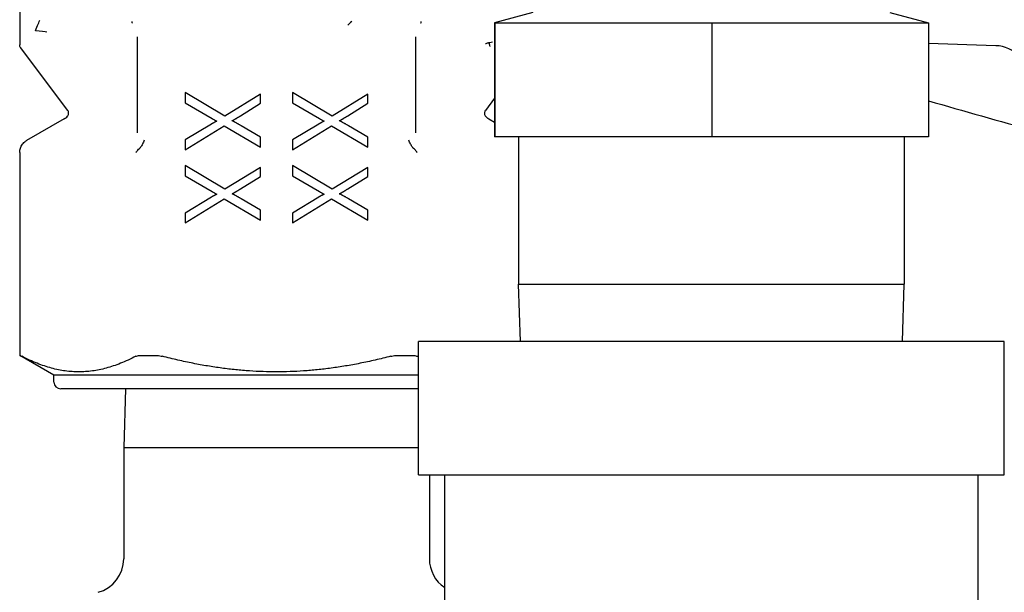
# Model space of a CAD drawing. Header units: inches. Extents: x 24 to 1128, y -94 to 748.
# Tile 43 of 256: x 319.712 to 321.41, y 206.08 to 207.067. Entities that reach past the tile are written whole.
import ezdxf

# ---------------------------------------------------------------- set-up
doc = ezdxf.new("R2010")
doc.units = ezdxf.units.IN
doc.header["$LTSCALE"] = 32
doc.header["$MEASUREMENT"] = 0
doc.layers.add('Visible (ANSI)', color=7, linetype='Continuous', lineweight=30)

msp = doc.modelspace()

# ---------------------------------------------------------------- linework, layer by layer
at = {"layer": 'Visible (ANSI)'}
for p, q in [((319.71175, 207.65134), (319.71175, 207.02399)), ((320.59682, 207.07993), (320.53065, 207.0622)), ((321.21251, 207.07993), (321.27868, 207.0622)), ((320.53046, 207.0622), (320.53065, 207.0622)), ((320.53046, 207.0622), (320.53046, 206.86535)), ((320.53065, 207.0622), (320.53084, 207.0622)), ((320.53084, 207.0622), (320.71794, 207.0622)), ((320.53084, 207.0622), (320.53084, 206.86535)), ((320.71794, 207.0622), (320.90504, 207.0622)), ((320.90504, 207.0622), (321.09196, 207.0622)), ((320.90504, 207.0622), (320.90504, 206.86535)), ((321.09196, 207.0622), (321.27887, 207.0622)), ((321.27887, 207.0622), (321.27887, 206.86535)), ((319.91516, 207.02837), (319.91516, 207.0381)), ((319.91516, 206.87261), (319.91516, 207.02837)), ((320.39416, 207.0381), (320.39416, 207.02837)), ((320.39416, 207.02837), (320.39416, 206.87261)), ((321.39491, 207.0226), (321.27887, 207.02665)), ((319.79458, 206.91092), (319.71332, 207.01926)), ((319.99718, 206.94175), (319.99718, 206.92422)), ((320.06541, 206.90135), (319.99718, 206.94175)), ((320.18222, 206.94175), (320.18222, 206.92422)), ((320.25045, 206.90135), (320.18222, 206.94175)), ((320.1271, 206.93878), (320.06541, 206.90135)), ((320.1271, 206.92323), (320.1271, 206.93878)), ((320.31214, 206.93878), (320.25045, 206.90135)), ((320.31214, 206.92323), (320.31214, 206.93878)), ((320.53046, 206.93187), (320.51474, 206.91092)), ((319.99718, 206.92422), (320.04353, 206.89699)), ((320.09254, 206.90164), (320.1271, 206.92323)), ((320.18222, 206.92422), (320.22857, 206.89699)), ((320.27758, 206.90164), (320.31214, 206.92323)), ((319.78852, 206.89643), (319.72356, 206.85893)), ((320.52081, 206.89643), (320.53046, 206.89086)), ((320.04234, 206.88738), (319.99718, 206.86005)), ((319.99718, 206.84292), (320.06462, 206.88461)), ((320.06462, 206.88461), (320.1271, 206.84787)), ((320.1271, 206.86481), (320.09383, 206.88451)), ((320.22738, 206.88738), (320.18222, 206.86005)), ((320.18222, 206.84292), (320.24966, 206.88461)), ((320.24966, 206.88461), (320.31214, 206.84787)), ((320.31214, 206.86481), (320.27887, 206.88451)), ((319.99718, 206.86005), (319.99718, 206.84292)), ((320.1271, 206.84787), (320.1271, 206.86481)), ((320.18222, 206.86005), (320.18222, 206.84292)), ((320.31214, 206.84787), (320.31214, 206.86481)), ((320.53084, 206.86535), (320.53046, 206.86535)), ((320.90504, 206.86535), (320.53084, 206.86535)), ((320.57212, 206.86535), (320.57212, 206.61142)), ((321.27887, 206.86535), (320.90504, 206.86535)), ((321.23721, 206.86535), (321.23721, 206.61142)), ((319.71175, 206.83847), (319.71175, 206.48853)), ((319.99718, 206.81576), (319.99718, 206.79824)), ((320.06541, 206.77536), (319.99718, 206.81576)), ((320.1271, 206.81279), (320.06541, 206.77536)), ((320.1271, 206.79725), (320.1271, 206.81279)), ((320.18222, 206.81576), (320.18222, 206.79824)), ((320.25045, 206.77536), (320.18222, 206.81576)), ((320.31214, 206.81279), (320.25045, 206.77536)), ((320.31214, 206.79725), (320.31214, 206.81279)), ((319.99718, 206.79824), (320.04353, 206.771)), ((320.09254, 206.77566), (320.1271, 206.79725)), ((320.18222, 206.79824), (320.22857, 206.771)), ((320.27758, 206.77566), (320.31214, 206.79725)), ((320.04234, 206.7614), (319.99718, 206.73407)), ((319.99718, 206.71694), (320.06462, 206.75863)), ((320.06462, 206.75863), (320.1271, 206.72189)), ((320.1271, 206.73882), (320.09383, 206.75853)), ((320.22738, 206.7614), (320.18222, 206.73407)), ((320.18222, 206.71694), (320.24966, 206.75863)), ((320.24966, 206.75863), (320.31214, 206.72189)), ((320.31214, 206.73882), (320.27887, 206.75853)), ((320.1271, 206.72189), (320.1271, 206.73882)), ((320.31214, 206.72189), (320.31214, 206.73882)), ((319.99718, 206.73407), (319.99718, 206.71694)), ((320.18222, 206.73407), (320.18222, 206.71694)), ((320.5752, 206.51275), (320.57212, 206.61142)), ((320.57212, 206.61142), (321.23721, 206.61142)), ((321.23412, 206.51275), (321.23721, 206.61142)), ((320.39966, 206.28275), (320.39966, 206.51275)), ((321.40966, 206.51275), (320.39966, 206.51275)), ((321.40966, 206.28275), (321.40966, 206.51275)), ((319.77081, 206.45443), (319.71175, 206.48853)), ((319.71175, 206.48853), (319.71201, 206.48853)), ((319.92021, 206.48853), (319.94646, 206.48853)), ((320.36286, 206.48853), (320.38912, 206.48853)), ((319.77081, 206.44262), (319.77081, 206.45443)), ((320.39966, 206.45443), (319.77081, 206.45443)), ((320.39966, 206.43081), (319.78262, 206.43081)), ((319.89428, 206.43081), (319.89112, 206.32953)), ((319.89112, 206.32953), (319.89112, 206.13766)), ((319.89112, 206.32953), (320.39966, 206.32953)), ((320.39966, 206.28275), (321.40966, 206.28275)), ((320.41821, 206.28275), (320.41821, 206.13766)), ((320.44466, 206.02275), (320.44466, 206.28275)), ((321.36466, 206.02275), (321.36466, 206.28275))]:
    msp.add_line(p, q, dxfattribs=at)
for centre, radius, start, end in [((321.39285, 206.96358), 0.05906, 0, 88), ((319.77671, 206.91689), 0.02362, 300, 317.31814), ((320.53262, 206.91689), 0.02362, 222.68186, 240), ((319.78262, 206.44262), 0.01181, 180, 270), ((319.83135, 206.13766), 0.05976, 285, 0), ((320.47798, 206.13766), 0.05976, 180, 236.12419)]:
    msp.add_arc(centre, radius, start, end, dxfattribs=at)
for points, knots in [([(319.73875, 207.04831), (319.73878, 207.04836), (319.7388, 207.04841), (319.74225, 207.05644), (319.7459, 207.06492), (319.74653, 207.06638)], [-0.000737, -0.000737, -0.000737, -0.000737, 0, 0, 0.12155979, 0.12155979, 0.12155979, 0.12155979]), ([(319.90591, 207.06246), (319.90588, 207.06259), (319.90586, 207.06275), (319.90584, 207.06293), (319.90582, 207.0631), (319.9058, 207.06328), (319.90578, 207.06349), (319.90576, 207.06372), (319.90574, 207.06392), (319.90571, 207.06439)], [-0.0010415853, -0.0010415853, -0.0010415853, -0.0010415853, -0.0006048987, -0.0006048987, -0.0006048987, -0.0002203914, -0.0002203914, -0.0002203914, 0.0002101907, 0.0002101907, 0.0002101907, 0.0002101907]), ([(319.90616, 207.06134), (319.90613, 207.06147), (319.9061, 207.06161), (319.90604, 207.06186), (319.90601, 207.06197), (319.90596, 207.06221), (319.90593, 207.06233), (319.90591, 207.06246)], [-0.0026226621, -0.0026226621, -0.0026226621, -0.0026226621, -0.0020043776, -0.0020043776, -0.001472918, -0.001472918, -0.0010415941, -0.0010415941, -0.0010415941, -0.0010415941]), ([(320.28435, 207.06439), (320.28432, 207.06436), (320.28429, 207.06434), (320.28124, 207.06196), (320.27964, 207.06007), (320.27787, 207.05785)], [-0.000264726, -0.000264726, -0.000264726, -0.000264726, 0, 0, 0.027670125, 0.027670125, 0.027670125, 0.027670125]), ([(320.40341, 207.06246), (320.40336, 207.06216), (320.40331, 207.06195), (320.40323, 207.06161), (320.4032, 207.06147), (320.40317, 207.06134)], [-0.1112012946, -0.1112012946, -0.1112012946, -0.1112012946, -0.1102407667, -0.1102407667, -0.1096171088, -0.1096171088, -0.1096171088, -0.1096171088]), ([(320.40361, 207.06439), (320.4036, 207.06416), (320.40359, 207.06401), (320.40353, 207.0633), (320.40348, 207.0629), (320.40342, 207.06255), (320.40342, 207.0625), (320.40341, 207.06246)], [-0.1124553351, -0.1124553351, -0.1124553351, -0.1124553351, -0.1122451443, -0.1122451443, -0.1113401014, -0.1113401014, -0.1112012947, -0.1112012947, -0.1112012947, -0.1112012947]), ([(319.75831, 207.04612), (319.75672, 207.0463), (319.74755, 207.04732), (319.73886, 207.0483), (319.73881, 207.04831), (319.73875, 207.04831)], [-0.12155979, -0.12155979, -0.12155979, -0.12155979, 0, 0, 0.000737, 0.000737, 0.000737, 0.000737]), ([(320.52082, 207.02742), (320.5206, 207.02739), (320.52039, 207.02735), (320.52017, 207.02732), (320.51943, 207.02719), (320.51871, 207.02703), (320.518, 207.02683), (320.51727, 207.02662), (320.51655, 207.02637), (320.51586, 207.02608), (320.51551, 207.02593), (320.51516, 207.02578), (320.51482, 207.02561)], [0.013790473, 0.013790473, 0.013790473, 0.013790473, 0.01567217, 0.01567217, 0.01567217, 0.022171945, 0.022171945, 0.022171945, 0.02894739, 0.02894739, 0.02894739, 0.032400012, 0.032400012, 0.032400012, 0.032400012]), ([(320.52686, 207.02865), (320.5253, 207.02848), (320.52376, 207.0282), (320.52228, 207.02782), (320.52179, 207.0277), (320.5213, 207.02756), (320.52082, 207.02742)], [-0.035874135, -0.035874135, -0.035874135, -0.035874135, -0.024399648, -0.024399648, -0.024399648, -0.0206278, -0.0206278, -0.0206278, -0.0206278]), ([(320.52082, 207.02742), (320.52091, 207.02705), (320.52103, 207.02662), (320.5213, 207.02567), (320.52146, 207.02515), (320.52178, 207.02404), (320.52194, 207.02345), (320.52224, 207.02225), (320.52239, 207.02163), (320.52252, 207.021), (320.52252, 207.02098), (320.52252, 207.02097)], [0.000022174, 0.000022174, 0.000022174, 0.000022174, 0.004964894, 0.004964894, 0.009857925, 0.009857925, 0.014785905, 0.014785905, 0.019585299, 0.019585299, 0.019708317, 0.019708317, 0.019708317, 0.019708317]), ([(319.71333, 207.01926), (319.71283, 207.01993), (319.71244, 207.02068), (319.7119, 207.02227), (319.71175, 207.02314), (319.71175, 207.02399)], [0, 0, 0, 0, 0.006321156, 0.006321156, 0.012805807, 0.012805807, 0.012805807, 0.012805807]), ([(319.7941, 206.90088), (319.79466, 206.90149), (319.79513, 206.9022), (319.79582, 206.90371), (319.79605, 206.90454), (319.79622, 206.9062), (319.79617, 206.90704), (319.79582, 206.90867), (319.79551, 206.90948), (319.79494, 206.91045), (319.79478, 206.91069), (319.79461, 206.91092)], [0.000035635, 0.000035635, 0.000035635, 0.000035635, 0.00635425, 0.00635425, 0.012745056, 0.012745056, 0.019033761, 0.019033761, 0.025453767, 0.025453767, 0.027617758, 0.027617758, 0.027617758, 0.027617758]), ([(320.51472, 206.91092), (320.51423, 206.91027), (320.51385, 206.90954), (320.51332, 206.90799), (320.51317, 206.90715), (320.51314, 206.90547), (320.51327, 206.9046), (320.51379, 206.903), (320.51417, 206.90226), (320.51483, 206.90134), (320.51502, 206.9011), (320.51523, 206.90088)], [0.000041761, 0.000041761, 0.000041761, 0.000041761, 0.006200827, 0.006200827, 0.012510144, 0.012510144, 0.019044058, 0.019044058, 0.025277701, 0.025277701, 0.027624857, 0.027624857, 0.027624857, 0.027624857]), ([(320.04353, 206.89699), (320.04484, 206.8962), (320.04616, 206.89544), (320.04884, 206.89395), (320.05019, 206.89323), (320.05155, 206.89253)], [0, 0, 0, 0, 0.011656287, 0.011656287, 0.023312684, 0.023312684, 0.023312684, 0.023312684]), ([(320.22857, 206.89699), (320.22988, 206.8962), (320.2312, 206.89544), (320.23388, 206.89395), (320.23523, 206.89323), (320.23659, 206.89253)], [0, 0, 0, 0, 0.011656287, 0.011656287, 0.023312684, 0.023312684, 0.023312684, 0.023312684]), ([(319.71175, 206.83847), (319.71175, 206.84099), (319.71217, 206.84354), (319.71375, 206.84832), (319.71496, 206.85061), (319.71796, 206.85461), (319.71979, 206.85639), (319.72239, 206.85821), (319.72297, 206.85858), (319.72356, 206.85893)], [0, 0, 0, 0, 0.019212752, 0.019212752, 0.038378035, 0.038378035, 0.057343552, 0.057343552, 0.062577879, 0.062577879, 0.062577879, 0.062577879]), ([(319.92662, 206.85952), (319.92561, 206.85721), (319.92462, 206.85499), (319.92352, 206.85285), (319.92254, 206.85093), (319.92146, 206.84908), (319.9202, 206.84739)], [-0.000335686, -0.000335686, -0.000335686, -0.000335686, 0.019406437, 0.019406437, 0.019406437, 0.037038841, 0.037038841, 0.037038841, 0.037038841]), ([(320.38913, 206.84739), (320.38787, 206.84909), (320.3868, 206.85092), (320.38581, 206.85285), (320.38469, 206.85503), (320.38365, 206.85738), (320.3827, 206.85952)], [0.000062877, 0.000062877, 0.000062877, 0.000062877, 0.017206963, 0.017206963, 0.017206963, 0.036596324, 0.036596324, 0.036596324, 0.036596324]), ([(319.91226, 206.83847), (319.91228, 206.8385), (319.91254, 206.8389), (319.91294, 206.83945), (319.91318, 206.83977), (319.91342, 206.8401), (319.91368, 206.84042), (319.91419, 206.84106), (319.91473, 206.84171), (319.91532, 206.84235), (319.91626, 206.84339), (319.91731, 206.84442), (319.91844, 206.84545)], [0.0001754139, 0.0001754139, 0.0001754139, 0.0001754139, 0.0014034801, 0.0014034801, 0.0014034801, 0.0021315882, 0.0021315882, 0.0021315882, 0.0035789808, 0.0035789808, 0.0035789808, 0.0059279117, 0.0059279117, 0.0059279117, 0.0059279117]), ([(319.9202, 206.84739), (319.91993, 206.84703), (319.91965, 206.84669), (319.91935, 206.84637), (319.91906, 206.84605), (319.91876, 206.84575), (319.91844, 206.84545)], [0.0000368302, 0.0000368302, 0.0000368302, 0.0000368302, 0.0036831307, 0.0036831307, 0.0036831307, 0.0073067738, 0.0073067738, 0.0073067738, 0.0073067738]), ([(320.39088, 206.84545), (320.39057, 206.84574), (320.39027, 206.84604), (320.38997, 206.84637), (320.38968, 206.84669), (320.3894, 206.84703), (320.38913, 206.84739)], [0.0000000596, 0.0000000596, 0.0000000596, 0.0000000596, 0.0036555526, 0.0036555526, 0.0036555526, 0.0073029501, 0.0073029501, 0.0073029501, 0.0073029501]), ([(320.39707, 206.83847), (320.39705, 206.8385), (320.39678, 206.8389), (320.39639, 206.83945), (320.39615, 206.83977), (320.39591, 206.84009), (320.39565, 206.84042), (320.39514, 206.84106), (320.3946, 206.8417), (320.39402, 206.84234), (320.39307, 206.84338), (320.39202, 206.84442), (320.39088, 206.84545)], [-0.032482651, -0.032482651, -0.032482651, -0.032482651, -0.025562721, -0.025562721, -0.025562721, -0.021459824, -0.021459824, -0.021459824, -0.013303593, -0.013303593, -0.013303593, 0, 0, 0, 0]), ([(320.04353, 206.771), (320.04484, 206.77022), (320.04616, 206.76945), (320.04884, 206.76797), (320.05019, 206.76725), (320.05155, 206.76655)], [0, 0, 0, 0, 0.011656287, 0.011656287, 0.023312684, 0.023312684, 0.023312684, 0.023312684]), ([(320.22857, 206.771), (320.22988, 206.77022), (320.2312, 206.76945), (320.23388, 206.76797), (320.23523, 206.76725), (320.23659, 206.76655)], [0, 0, 0, 0, 0.011656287, 0.011656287, 0.023312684, 0.023312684, 0.023312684, 0.023312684]), ([(319.71201, 206.48853), (319.71212, 206.48853), (319.71291, 206.48816), (319.71459, 206.4873), (319.71487, 206.48716), (319.71516, 206.48701)], [-0.28906892, -0.28906892, -0.28906892, -0.28906892, -0.264842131, -0.264842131, -0.260427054, -0.260427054, -0.260427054, -0.260427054]), ([(319.91226, 206.48701), (319.91255, 206.48716), (319.91287, 206.4873), (319.91504, 206.48816), (319.91751, 206.48853), (319.92021, 206.48853)], [-0.12974931, -0.12974931, -0.12974931, -0.12974931, -0.125334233, -0.125334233, -0.101107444, -0.101107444, -0.101107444, -0.101107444]), ([(319.94646, 206.48853), (319.94927, 206.48853), (319.95253, 206.48816), (319.95638, 206.4873), (319.95698, 206.48716), (319.95757, 206.48701)], [-0.28906892, -0.28906892, -0.28906892, -0.28906892, -0.264842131, -0.264842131, -0.260427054, -0.260427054, -0.260427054, -0.260427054]), ([(320.35176, 206.48701), (320.35235, 206.48716), (320.35294, 206.4873), (320.35679, 206.48816), (320.36006, 206.48853), (320.36286, 206.48853)], [-0.12974931, -0.12974931, -0.12974931, -0.12974931, -0.125334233, -0.125334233, -0.101107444, -0.101107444, -0.101107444, -0.101107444]), ([(320.38912, 206.48853), (320.39181, 206.48853), (320.39428, 206.48816), (320.39646, 206.4873), (320.39677, 206.48716), (320.39707, 206.48701)], [-0.28906892, -0.28906892, -0.28906892, -0.28906892, -0.264842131, -0.264842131, -0.260427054, -0.260427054, -0.260427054, -0.260427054])]:
    msp.add_open_spline(points, degree=3, knots=knots, dxfattribs=at)
for points, degree in [([(321.27887, 206.92748), (321.40086, 206.89259), (321.52306, 206.85841), (321.64534, 206.82456)], 3), ([(320.05155, 206.89253), (320.04491, 206.88897), (320.04234, 206.88738)], 2), ([(320.07789, 206.89313), (320.08482, 206.89679), (320.09254, 206.90164)], 2), ([(320.09383, 206.88451), (320.08353, 206.89055), (320.07789, 206.89313)], 2), ([(320.23659, 206.89253), (320.22995, 206.88897), (320.22738, 206.88738)], 2), ([(320.26293, 206.89313), (320.26986, 206.89679), (320.27758, 206.90164)], 2), ([(320.27887, 206.88451), (320.26857, 206.89055), (320.26293, 206.89313)], 2), ([(320.07789, 206.76714), (320.08482, 206.77081), (320.09254, 206.77566)], 2), ([(320.26293, 206.76714), (320.26986, 206.77081), (320.27758, 206.77566)], 2), ([(320.05155, 206.76655), (320.04491, 206.76298), (320.04234, 206.7614)], 2), ([(320.09383, 206.75853), (320.08353, 206.76457), (320.07789, 206.76714)], 2), ([(320.23659, 206.76655), (320.22995, 206.76298), (320.22738, 206.7614)], 2), ([(320.27887, 206.75853), (320.26857, 206.76457), (320.26293, 206.76714)], 2)]:
    msp.add_open_spline(points, degree=degree, dxfattribs=at)
for points, weights in [([(319.91226, 206.48701), (319.81371, 206.43607), (319.71516, 206.48701)], [1.18490489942, 1.32509510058, 1.18490489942]), ([(320.35176, 206.48701), (320.15466, 206.43607), (319.95757, 206.48701)], [1.18490489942, 1.32509510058, 1.18490489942]), ([(320.39966, 206.48568), (320.39837, 206.48634), (320.39707, 206.48701)], [1.18817780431, 1.18656091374, 1.18490489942])]:
    msp.add_rational_spline(points, weights, degree=2, dxfattribs=at)

doc.saveas('drawing.dxf')
